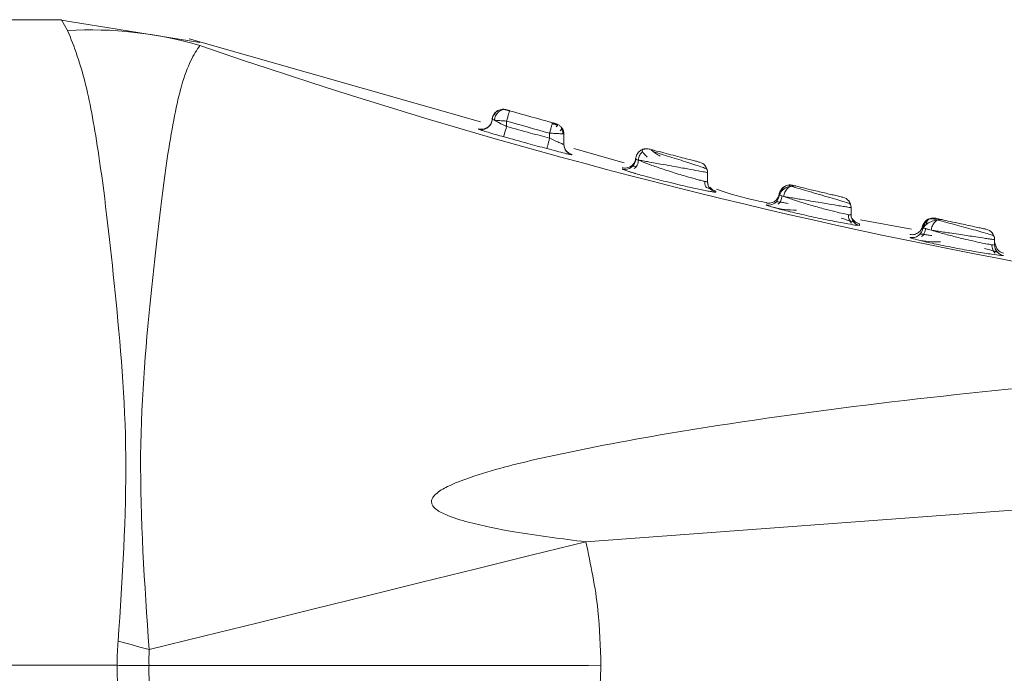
# Model space of a CAD drawing. Header units: millimetres. Extents: x -453 to 1924, y -67 to 428.
# Tile 66 of 88: x 1043 to 1057, y 162 to 171. Entities that reach past the tile are written whole.
import ezdxf

# ---------------------------------------------------------------- set-up
doc = ezdxf.new("R2010")
doc.units = ezdxf.units.MM

# ---------------------------------------------------------------- blocks, each defined once
blk = doc.blocks.new('Drawing View6')
at = {"color": 7, "linetype": 'Continuous', "lineweight": 18}
for p, q in [((-700.655, -41.85), (-712.655, -41.85)), ((-698.729, -42.167), (-700.686, -41.85)), ((-700.57, -42.002), (-700.655, -41.85)), ((-694.818, -43.275), (-698.879, -42.116)), ((-698.727, -42.209), (-698.727, -42.209)), ((-694.509, -43.105), (-694.524, -43.102)), ((-694.483, -43.103), (-694.486, -43.102)), ((-694.464, -43.104), (-694.463, -43.105)), ((-694.464, -43.106), (-694.456, -43.107)), ((-694.461, -43.109), (-694.464, -43.108)), ((-694.415, -43.126), (-694.413, -43.119)), ((-694.409, -43.124), (-694.415, -43.123)), ((-694.66, -43.27), (-694.655, -43.24)), ((-694.651, -43.231), (-694.655, -43.242)), ((-694.651, -43.242), (-694.645, -43.244)), ((-694.455, -43.263), (-694.455, -43.338)), ((-693.764, -43.302), (-693.767, -43.301)), ((-693.742, -43.312), (-693.753, -43.307)), ((-693.752, -43.305), (-693.752, -43.305)), ((-693.855, -43.432), (-693.855, -43.502)), ((-693.67, -43.443), (-693.655, -43.446)), ((-693.655, -43.446), (-693.655, -43.589)), ((-693.624, -43.676), (-693.647, -43.636)), ((-693.624, -43.676), (-693.647, -43.636)), ((-693.543, -43.734), (-693.543, -43.73)), ((-692.817, -43.847), (-693.519, -43.646)), ((-692.842, -43.932), (-692.842, -43.932)), ((-692.653, -43.996), (-692.75, -43.967)), ((-691.655, -43.98), (-691.655, -44.108)), ((-691.655, -44.108), (-691.655, -44.095)), ((-691.646, -44.155), (-691.655, -44.108)), ((-690.48, -44.169), (-690.52, -44.16)), ((-690.47, -44.158), (-690.463, -44.16)), ((-691.539, -44.254), (-691.54, -44.239)), ((-690.838, -44.432), (-690.838, -44.432)), ((-689.655, -44.47), (-689.655, -44.572)), ((-689.655, -44.572), (-689.655, -44.553)), ((-689.621, -44.643), (-689.646, -44.621)), ((-689.573, -44.716), (-689.536, -44.718)), ((-689.536, -44.718), (-689.536, -44.696)), ((-688.813, -44.768), (-689.525, -44.638)), ((-688.535, -44.618), (-688.586, -44.633)), ((-688.475, -44.621), (-688.581, -44.631)), ((-688.442, -44.642), (-688.518, -44.626)), ((-688.474, -44.619), (-688.479, -44.618)), ((-688.655, -44.752), (-688.658, -44.731)), ((-688.613, -44.765), (-688.576, -44.774)), ((-688.834, -44.886), (-688.834, -44.886)), ((-687.655, -44.917), (-687.655, -44.99)), ((-687.655, -44.953), (-687.62, -45.052)), ((-687.655, -44.99), (-687.655, -44.961)), ((-687.642, -45.041), (-687.646, -45.039)), ((-687.57, -45.137), (-687.532, -45.137)), ((-687.532, -45.137), (-687.532, -45.137)), ((-678.155, -48.005), (-693.349, -49.128)), ((-712.655, -50.849), (-699.881, -50.849))]:
    blk.add_line(p, q, dxfattribs=at)
at = {"color": 7, "linetype": 'Continuous', "lineweight": 18, "flags": 128}
for points in [[(-694.521, -43.1), (-694.497, -43.099), (-694.464, -43.104)], [(-694.495, -43.483), (-694.494, -43.479), (-694.491, -43.47), (-694.488, -43.457), (-694.483, -43.439), (-694.477, -43.417), (-694.47, -43.392), (-694.462, -43.366), (-694.455, -43.338)], [(-693.894, -43.647), (-693.893, -43.643), (-693.89, -43.635), (-693.887, -43.621), (-693.882, -43.603), (-693.876, -43.581), (-693.869, -43.557), (-693.862, -43.53), (-693.855, -43.502)], [(-693.647, -43.636), (-693.653, -43.613), (-693.655, -43.589)], [(-690.481, -44.169), (-690.455, -44.165), (-690.426, -44.169)], [(-691.617, -44.207), (-691.622, -44.201), (-691.628, -44.194)], [(-689.655, -44.47), (-689.657, -44.445), (-689.662, -44.423)], [(-687.655, -44.917), (-687.657, -44.892), (-687.663, -44.868)], [(-699.436, -50.63), (-698.676, -50.443), (-697.916, -50.255), (-697.156, -50.068), (-696.395, -49.88), (-695.634, -49.692), (-694.872, -49.504), (-694.111, -49.316), (-693.349, -49.128)]]:
    blk.add_lwpolyline(points, dxfattribs=at)
at = {"color": 7, "linetype": 'Continuous', "lineweight": 18}
for centre, radius, start, end in [((-700.248, -47.423), 5.431, 73.7433, 93.3999), ((-672.697, 33.009), 79.595, 250.91073, 266.068), ((-666.97, 53.042), 100, 254.07145, 254.4281), ((-694.805, -43.232), 0.15, 254.1954, 345.2267), ((-666.97, 53.042), 100.15, 254.07145, 254.4281), ((-693.505, -43.589), 0.15, 180.0126, 209.1714), ((-693.505, -43.589), 0.15, 209.1864, 255.0952), ((-692.805, -43.787), 0.15, 255.7021, 357.8504), ((-691.805, -43.98), 0.15, 360, 75.6421), ((-691.505, -44.108), 0.15, 180.0004, 206.6311), ((-690.805, -44.285), 0.15, 257.1479, 356.4955), ((-689.805, -44.47), 0.15, 360, 76.8202), ((-689.505, -44.572), 0.15, 180.0064, 258.0251), ((-688.506, -44.765), 0.15, 77.5849, 167.0421), ((-688.805, -44.738), 0.15, 258.6302, 354.8555), ((-687.805, -44.917), 0.15, 360, 77.9926), ((-687.505, -44.99), 0.15, 180.0075, 259.4971), ((-743.997, -209.553), 165.052, 74.337, 74.49185)]:
    blk.add_arc(centre, radius, start, end, dxfattribs=at)
for points, knots in [([(-699.866, -50.511), (-699.809, -49.64), (-699.696, -47.913), (-699.906, -45.595), (-700.099, -43.899), (-700.326, -42.613), (-700.48, -42.226), (-700.57, -42.002)], [0, 0, 0, 0, 0.215496, 0.427053, 0.635274, 0.788728, 1, 1, 1, 1]), ([(-699.436, -50.63), (-699.498, -49.713), (-699.621, -47.905), (-699.398, -45.488), (-699.198, -43.773), (-698.963, -42.565), (-698.813, -42.339), (-698.727, -42.209)], [0, 0, 0, 0, 0.215583, 0.424685, 0.63353, 0.789403, 1, 1, 1, 1]), ([(-694.655, -43.24), (-694.654, -43.23), (-694.651, -43.209), (-694.639, -43.178), (-694.619, -43.149), (-694.593, -43.125), (-694.561, -43.108), (-694.538, -43.103), (-694.527, -43.1)], [0, 0, 0, 0, 0.149286, 0.310346, 0.480337, 0.655173, 0.830009, 1, 1, 1, 1]), ([(-694.591, -43.127), (-694.6, -43.135), (-694.619, -43.151), (-694.638, -43.181), (-694.65, -43.212), (-694.652, -43.234), (-694.653, -43.244)], [0, 0, 0, 0, 0.267472, 0.527266, 0.772918, 1, 1, 1, 1]), ([(-694.527, -43.1), (-694.539, -43.103), (-694.562, -43.108), (-694.592, -43.127), (-694.617, -43.152), (-694.626, -43.173), (-694.631, -43.184)], [0, 0, 0, 0, 0.241254, 0.493089, 0.748528, 1, 1, 1, 1]), ([(-694.624, -43.251), (-694.623, -43.241), (-694.62, -43.22), (-694.608, -43.188), (-694.59, -43.159), (-694.567, -43.133), (-694.539, -43.115), (-694.51, -43.104), (-694.482, -43.101), (-694.464, -43.105), (-694.456, -43.107)], [0, 0, 0, 0, 0.113774, 0.236652, 0.366448, 0.500002, 0.633556, 0.763352, 0.886228, 1, 1, 1, 1]), ([(-694.527, -43.1), (-694.516, -43.099), (-694.495, -43.097), (-694.474, -43.102), (-694.464, -43.104)], [0, 0, 0, 0, 0.518969, 1, 1, 1, 1]), ([(-694.456, -43.107), (-694.458, -43.106), (-694.463, -43.105), (-694.464, -43.105), (-694.464, -43.104)], [0, 0, 0, 0, 0.5566588, 1, 1, 1, 1]), ([(-694.413, -43.119), (-694.417, -43.118), (-694.425, -43.116), (-694.436, -43.112), (-694.447, -43.109), (-694.453, -43.108), (-694.456, -43.107)], [0, 0, 0, 0, 0.230799, 0.45919, 0.732023, 1, 1, 1, 1]), ([(-694.655, -43.234), (-694.656, -43.244), (-694.658, -43.265), (-694.671, -43.296), (-694.69, -43.326), (-694.717, -43.35), (-694.749, -43.367), (-694.783, -43.376), (-694.816, -43.378), (-694.837, -43.373), (-694.847, -43.371)], [0, 0, 0, 0, 0.113729, 0.236596, 0.366411, 0.5, 0.633589, 0.763404, 0.886271, 1, 1, 1, 1]), ([(-694.624, -43.251), (-694.633, -43.248), (-694.647, -43.243), (-694.65, -43.242), (-694.651, -43.242)], [0, 0, 0, 0, 0.6615532, 1, 1, 1, 1]), ([(-694.624, -43.251), (-694.614, -43.257), (-694.591, -43.269), (-694.556, -43.287), (-694.53, -43.301), (-694.502, -43.315), (-694.475, -43.328), (-694.455, -43.338)], [0, 0, 0, 0, 0.2497197, 0.544545, 0.5985125, 0.6925505, 1, 1, 1, 1]), ([(-694.455, -43.338), (-694.343, -43.369), (-694.143, -43.424), (-693.943, -43.478), (-693.855, -43.502)], [0, 0, 0, 0, 0.558056, 1, 1, 1, 1]), ([(-693.74, -43.323), (-693.746, -43.321), (-693.757, -43.318), (-693.778, -43.311), (-693.8, -43.305), (-693.815, -43.3), (-693.822, -43.298)], [0, 0, 0, 0, 0.25479, 0.506105, 0.754294, 1, 1, 1, 1]), ([(-693.818, -43.299), (-693.818, -43.299), (-693.815, -43.289), (-693.814, -43.288), (-693.814, -43.288)], [0, 0, 0, 0, 0.0213255, 1, 1, 1, 1]), ([(-693.773, -43.299), (-693.774, -43.299), (-693.777, -43.298), (-693.784, -43.296), (-693.793, -43.294), (-693.803, -43.291), (-693.811, -43.289), (-693.814, -43.288)], [0, 0, 0, 0, 0.105991, 0.333803, 0.551339, 0.769735, 1, 1, 1, 1]), ([(-693.773, -43.3), (-693.771, -43.3), (-693.765, -43.301), (-693.757, -43.305), (-693.749, -43.31), (-693.744, -43.318), (-693.746, -43.33), (-693.758, -43.338), (-693.764, -43.343)], [0, 0, 0, 0, 0.05159, 0.174567, 0.301114, 0.43228, 0.708141, 1, 1, 1, 1]), ([(-693.709, -43.333), (-693.713, -43.329), (-693.728, -43.314), (-693.749, -43.307), (-693.764, -43.302)], [0, 0, 0, 0, 0.247484, 1, 1, 1, 1]), ([(-693.71, -43.401), (-693.703, -43.395), (-693.69, -43.383), (-693.685, -43.366), (-693.69, -43.348), (-693.703, -43.337), (-693.708, -43.332)], [0, 0, 0, 0, 0.29164, 0.563303, 0.818704, 1, 1, 1, 1]), ([(-693.655, -43.446), (-693.656, -43.43), (-693.66, -43.398), (-693.676, -43.364), (-693.69, -43.35), (-693.693, -43.348)], [0, 0, 0, 0, 0.449107, 0.898213, 1, 1, 1, 1]), ([(-694.846, -43.372), (-694.846, -43.371), (-694.846, -43.37), (-694.846, -43.373), (-694.846, -43.376)], [0, 0, 0, 0, 0.119604, 1, 1, 1, 1]), ([(-694.846, -43.376), (-694.844, -43.377), (-694.841, -43.379), (-694.819, -43.386), (-694.809, -43.389)], [0, 0, 0, 0, 0.573704, 1, 1, 1, 1]), ([(-694.809, -43.389), (-694.804, -43.391), (-694.784, -43.398), (-694.714, -43.42), (-694.609, -43.45), (-694.531, -43.472), (-694.495, -43.483)], [0, 0, 0, 0, 0.101941, 0.403347, 0.72158, 1, 1, 1, 1]), ([(-694.495, -43.483), (-694.383, -43.513), (-694.183, -43.569), (-693.982, -43.623), (-693.894, -43.647)], [0, 0, 0, 0, 0.558055, 1, 1, 1, 1]), ([(-693.67, -43.443), (-693.67, -43.434), (-693.67, -43.414), (-693.678, -43.387), (-693.686, -43.371), (-693.69, -43.363)], [0, 0, 0, 0, 0.330482, 0.678172, 1, 1, 1, 1]), ([(-693.855, -43.502), (-693.828, -43.515), (-693.776, -43.539), (-693.719, -43.564), (-693.683, -43.579), (-693.66, -43.588), (-693.656, -43.588), (-693.655, -43.589)], [0, 0, 0, 0, 0.268651, 0.518505, 0.657801, 0.816403, 1, 1, 1, 1]), ([(-693.894, -43.647), (-693.847, -43.659), (-693.755, -43.684), (-693.655, -43.709), (-693.592, -43.724), (-693.552, -43.733), (-693.546, -43.733), (-693.543, -43.734)], [0, 0, 0, 0, 0.261453, 0.508983, 0.649421, 0.811251, 1, 1, 1, 1]), ([(-693.542, -43.73), (-693.558, -43.725), (-693.589, -43.713), (-693.612, -43.689), (-693.624, -43.676)], [0, 0, 0, 0, 0.486024, 1, 1, 1, 1]), ([(-692.655, -43.793), (-692.653, -43.781), (-692.651, -43.757), (-692.637, -43.724), (-692.618, -43.698), (-692.595, -43.677), (-692.569, -43.661), (-692.538, -43.651), (-692.514, -43.647), (-692.502, -43.649), (-692.501, -43.649)], [0, 0, 0, 0, 0.157517, 0.306983, 0.445338, 0.571023, 0.698549, 0.838664, 0.989533, 1, 1, 1, 1]), ([(-692.561, -43.689), (-692.568, -43.696), (-692.583, -43.71), (-692.601, -43.738), (-692.615, -43.772), (-692.617, -43.797), (-692.618, -43.809)], [0, 0, 0, 0, 0.220067, 0.462731, 0.724706, 1, 1, 1, 1]), ([(-692.541, -43.654), (-692.55, -43.657), (-692.569, -43.664), (-692.566, -43.687), (-692.542, -43.719), (-692.511, -43.749), (-692.494, -43.764)], [0, 0, 0, 0, 0.2184254, 0.4703971, 0.7310055, 1, 1, 1, 1]), ([(-692.541, -43.654), (-692.537, -43.653), (-692.523, -43.648), (-692.497, -43.647), (-692.477, -43.651), (-692.467, -43.653)], [0, 0, 0, 0, 0.161259, 0.596528, 1, 1, 1, 1]), ([(-691.767, -43.835), (-691.769, -43.835), (-691.771, -43.834), (-691.798, -43.827), (-691.849, -43.814), (-691.931, -43.793), (-692.039, -43.765), (-692.168, -43.731), (-692.311, -43.694), (-692.411, -43.668), (-692.459, -43.655), (-692.464, -43.654), (-692.467, -43.653)], [0, 0, 0, 0, 0.05889, 0.131984, 0.227373, 0.317308, 0.424713, 0.545782, 0.670567, 0.834795, 0.917467, 1, 1, 1, 1]), ([(-692.313, -43.754), (-692.335, -43.74), (-692.378, -43.714), (-692.42, -43.683), (-692.441, -43.664), (-692.439, -43.663), (-692.439, -43.663)], [0, 0, 0, 0, 0.298046, 0.586209, 0.860592, 1, 1, 1, 1]), ([(-691.661, -43.938), (-691.666, -43.933), (-691.676, -43.925), (-691.743, -43.9), (-691.84, -43.868), (-691.958, -43.83), (-692.087, -43.79), (-692.213, -43.75), (-692.33, -43.713), (-692.39, -43.694), (-692.419, -43.684)], [0, 0, 0, 0, 0.132225, 0.26258, 0.390831, 0.516895, 0.640807, 0.762636, 0.882396, 1, 1, 1, 1]), ([(-692.655, -43.773), (-692.656, -43.783), (-692.658, -43.804), (-692.669, -43.836), (-692.688, -43.865), (-692.714, -43.89), (-692.746, -43.908), (-692.779, -43.917), (-692.812, -43.92), (-692.833, -43.915), (-692.843, -43.913)], [0, 0, 0, 0, 0.113822, 0.236712, 0.366489, 0.500005, 0.63352, 0.763294, 0.886181, 1, 1, 1, 1]), ([(-692.649, -43.897), (-692.649, -43.897), (-692.667, -43.893), (-692.686, -43.891), (-692.694, -43.892), (-692.697, -43.893)], [0, 0, 0, 0, 0.0155096, 0.5306188, 1, 1, 1, 1]), ([(-692.617, -43.805), (-692.618, -43.818), (-692.62, -43.843), (-692.634, -43.876), (-692.652, -43.905), (-692.668, -43.919), (-692.675, -43.925)], [0, 0, 0, 0, 0.275, 0.536907, 0.779688, 1, 1, 1, 1]), ([(-692.655, -43.793), (-692.654, -43.793), (-692.652, -43.796), (-692.619, -43.804), (-692.528, -43.846), (-692.369, -43.902), (-692.203, -43.957), (-692.064, -44.001), (-691.935, -44.039), (-691.821, -44.071), (-691.737, -44.093), (-691.69, -44.104), (-691.66, -44.109), (-691.656, -44.108), (-691.655, -44.108)], [0, 0, 0, 0, 0.0378839, 0.1166562, 0.2348376, 0.3589194, 0.4901213, 0.5622963, 0.6299908, 0.7516343, 0.8156266, 0.8782277, 0.9396207, 1, 1, 1, 1]), ([(-691.655, -43.98), (-691.657, -43.98), (-691.661, -43.979), (-691.701, -43.972), (-691.784, -43.957), (-691.905, -43.935), (-692.036, -43.911), (-692.165, -43.888), (-692.297, -43.864), (-692.417, -43.842), (-692.515, -43.824), (-692.593, -43.809), (-692.645, -43.803), (-692.651, -43.796), (-692.655, -43.793)], [0, 0, 0, 0, 0.065832, 0.132704, 0.235989, 0.351358, 0.415251, 0.503915, 0.599976, 0.669222, 0.755303, 0.834588, 0.917484, 1, 1, 1, 1]), ([(-692.842, -43.932), (-692.835, -43.937), (-692.824, -43.943), (-692.768, -43.961), (-692.748, -43.967)], [0, 0, 0, 0, 0.640124, 1, 1, 1, 1]), ([(-692.748, -43.967), (-692.723, -43.975), (-692.695, -43.984), (-692.631, -44.002), (-692.553, -44.025), (-692.405, -44.064), (-692.235, -44.107), (-692.069, -44.147), (-691.902, -44.185), (-691.785, -44.211), (-691.732, -44.221), (-691.731, -44.222)], [0, 0, 0, 0, 0.112652, 0.126212, 0.237314, 0.370015, 0.549417, 0.675816, 0.792701, 0.99686, 1, 1, 1, 1]), ([(-691.671, -44.189), (-691.675, -44.183), (-691.684, -44.168), (-691.693, -44.138), (-691.693, -44.113), (-691.693, -44.1)], [0, 0, 0, 0, 0.2238259, 0.6024936, 1, 1, 1, 1]), ([(-691.616, -44.208), (-691.617, -44.207), (-691.63, -44.196), (-691.642, -44.177), (-691.645, -44.158), (-691.646, -44.155)], [0, 0, 0, 0, 0.0511772, 0.8809558, 1, 1, 1, 1]), ([(-690.655, -44.294), (-690.654, -44.285), (-690.651, -44.264), (-690.639, -44.234), (-690.621, -44.206), (-690.595, -44.182), (-690.565, -44.165), (-690.533, -44.155), (-690.5, -44.152), (-690.48, -44.156), (-690.47, -44.158)], [0, 0, 0, 0, 0.11449, 0.237535, 0.367026, 0.499999, 0.632972, 0.762464, 0.885509, 1, 1, 1, 1]), ([(-690.48, -44.169), (-690.502, -44.173), (-690.546, -44.181), (-690.6, -44.214), (-690.638, -44.256), (-690.647, -44.287), (-690.651, -44.301)], [0, 0, 0, 0, 0.244465, 0.500345, 0.755616, 1, 1, 1, 1]), ([(-690.534, -44.156), (-690.545, -44.159), (-690.567, -44.165), (-690.594, -44.185), (-690.615, -44.211), (-690.621, -44.232), (-690.624, -44.243)], [0, 0, 0, 0, 0.239996, 0.490148, 0.745302, 1, 1, 1, 1]), ([(-690.592, -44.314), (-690.591, -44.304), (-690.589, -44.283), (-690.578, -44.252), (-690.561, -44.223), (-690.538, -44.197), (-690.511, -44.179), (-690.481, -44.168), (-690.453, -44.164), (-690.435, -44.167), (-690.426, -44.168)], [0, 0, 0, 0, 0.114126, 0.237091, 0.366746, 0.500021, 0.633293, 0.762938, 0.88589, 1, 1, 1, 1]), ([(-689.662, -44.425), (-689.668, -44.42), (-689.68, -44.412), (-689.763, -44.384), (-689.88, -44.349), (-690.021, -44.309), (-690.168, -44.266), (-690.305, -44.227), (-690.422, -44.192), (-690.468, -44.177), (-690.491, -44.17)], [0, 0, 0, 0, 0.132292, 0.262646, 0.390849, 0.516885, 0.640812, 0.762689, 0.882479, 1, 1, 1, 1]), ([(-690.47, -44.158), (-690.471, -44.157), (-690.474, -44.157), (-690.471, -44.158), (-690.47, -44.158)], [0, 0, 0, 0, 0.555969, 1, 1, 1, 1]), ([(-690.463, -44.16), (-690.461, -44.16), (-690.457, -44.161), (-690.437, -44.166), (-690.426, -44.169)], [0, 0, 0, 0, 0.412026, 1, 1, 1, 1]), ([(-689.77, -44.324), (-689.771, -44.324), (-689.773, -44.324), (-689.792, -44.319), (-689.832, -44.31), (-689.897, -44.295), (-689.98, -44.275), (-690.072, -44.253), (-690.192, -44.225), (-690.329, -44.192), (-690.394, -44.176), (-690.426, -44.168)], [0, 0, 0, 0, 0.060974, 0.134031, 0.226048, 0.34221, 0.435268, 0.540822, 0.65477, 0.828002, 1, 1, 1, 1]), ([(-691.731, -44.222), (-691.703, -44.227), (-691.645, -44.239), (-691.585, -44.25), (-691.546, -44.255), (-691.542, -44.254), (-691.539, -44.254)], [0, 0, 0, 0, 0.251113, 0.505264, 0.754843, 1, 1, 1, 1]), ([(-691.615, -44.209), (-691.619, -44.208), (-691.626, -44.204), (-691.649, -44.197), (-691.67, -44.19), (-691.671, -44.189)], [0, 0, 0, 0, 0.487166, 0.968224, 1, 1, 1, 1]), ([(-691.539, -44.239), (-691.555, -44.233), (-691.587, -44.223), (-691.611, -44.198), (-691.623, -44.185)], [0, 0, 0, 0, 0.485471, 1, 1, 1, 1]), ([(-691.539, -44.254), (-691.555, -44.249), (-691.584, -44.239), (-691.606, -44.218), (-691.616, -44.208)], [0, 0, 0, 0, 0.538988, 1, 1, 1, 1]), ([(-690.832, -44.399), (-690.879, -44.39), (-691.117, -44.349), (-691.348, -44.274), (-691.532, -44.213)], [0, 0, 0, 0, 0.198616, 1, 1, 1, 1]), ([(-690.655, -44.266), (-690.656, -44.278), (-690.659, -44.301), (-690.673, -44.333), (-690.692, -44.359), (-690.715, -44.379), (-690.741, -44.395), (-690.771, -44.405), (-690.805, -44.41), (-690.828, -44.406), (-690.84, -44.404)], [0, 0, 0, 0, 0.136997, 0.267594, 0.389104, 0.5, 0.610896, 0.732407, 0.863003, 1, 1, 1, 1]), ([(-690.617, -44.303), (-690.618, -44.315), (-690.62, -44.34), (-690.634, -44.373), (-690.651, -44.401), (-690.666, -44.415), (-690.674, -44.421)], [0, 0, 0, 0, 0.274767, 0.536455, 0.779273, 1, 1, 1, 1]), ([(-690.592, -44.314), (-690.61, -44.309), (-690.646, -44.299), (-690.652, -44.296), (-690.655, -44.294)], [0, 0, 0, 0, 0.499024, 1, 1, 1, 1]), ([(-690.838, -44.432), (-690.829, -44.436), (-690.812, -44.446), (-690.709, -44.474), (-690.657, -44.488)], [0, 0, 0, 0, 0.505253, 1, 1, 1, 1]), ([(-690.531, -44.412), (-690.555, -44.408), (-690.601, -44.399), (-690.652, -44.391), (-690.686, -44.387), (-690.692, -44.388), (-690.695, -44.389)], [0, 0, 0, 0, 0.2550275, 0.5104032, 0.7665473, 1, 1, 1, 1]), ([(-690.592, -44.314), (-690.563, -44.325), (-690.502, -44.347), (-690.355, -44.394), (-690.178, -44.447), (-689.997, -44.496), (-689.848, -44.534), (-689.738, -44.559), (-689.668, -44.573), (-689.659, -44.572), (-689.655, -44.572)], [0, 0, 0, 0, 0.117871, 0.245763, 0.395767, 0.530728, 0.660259, 0.774453, 0.8886, 1, 1, 1, 1]), ([(-689.655, -44.47), (-689.657, -44.47), (-689.661, -44.469), (-689.699, -44.463), (-689.76, -44.453), (-689.858, -44.437), (-689.981, -44.416), (-690.121, -44.393), (-690.244, -44.373), (-690.355, -44.354), (-690.45, -44.338), (-690.532, -44.324), (-690.573, -44.318), (-690.592, -44.314)], [0, 0, 0, 0, 0.080913, 0.164987, 0.252315, 0.342981, 0.476044, 0.563968, 0.668503, 0.754691, 0.829237, 0.918078, 1, 1, 1, 1]), ([(-690.741, -44.465), (-690.689, -44.477), (-690.588, -44.499), (-690.471, -44.503), (-690.415, -44.504)], [0, 0, 0, 0, 0.524533, 1, 1, 1, 1]), ([(-690.657, -44.488), (-690.656, -44.488), (-690.607, -44.502), (-690.438, -44.543), (-690.179, -44.602), (-689.91, -44.657), (-689.687, -44.699), (-689.61, -44.711), (-689.573, -44.716)], [0, 0, 0, 0, 0.005956, 0.202049, 0.406582, 0.612103, 0.812688, 1, 1, 1, 1]), ([(-689.647, -44.685), (-689.653, -44.678), (-689.666, -44.664), (-689.682, -44.636), (-689.692, -44.603), (-689.692, -44.579), (-689.692, -44.566)], [0, 0, 0, 0, 0.220871, 0.463715, 0.725343, 1, 1, 1, 1]), ([(-689.617, -44.672), (-689.62, -44.67), (-689.627, -44.668), (-689.664, -44.656), (-689.719, -44.639), (-689.77, -44.623), (-689.795, -44.615)], [0, 0, 0, 0, 0.235851, 0.49353, 0.748256, 1, 1, 1, 1]), ([(-689.535, -44.696), (-689.551, -44.691), (-689.585, -44.681), (-689.609, -44.656), (-689.622, -44.643)], [0, 0, 0, 0, 0.484897, 1, 1, 1, 1]), ([(-688.655, -44.709), (-688.657, -44.721), (-688.66, -44.743), (-688.679, -44.782), (-688.713, -44.821), (-688.76, -44.842), (-688.803, -44.848), (-688.825, -44.845), (-688.837, -44.843)], [0, 0, 0, 0, 0.136954, 0.267626, 0.5, 0.732374, 0.863046, 1, 1, 1, 1]), ([(-688.584, -44.632), (-688.593, -44.638), (-688.612, -44.65), (-688.634, -44.675), (-688.651, -44.702), (-688.656, -44.722), (-688.659, -44.732)], [0, 0, 0, 0, 0.265321, 0.523973, 0.77024, 1, 1, 1, 1]), ([(-688.655, -44.752), (-688.654, -44.742), (-688.651, -44.722), (-688.639, -44.693), (-688.62, -44.666), (-688.595, -44.643), (-688.566, -44.626), (-688.545, -44.621), (-688.535, -44.618)], [0, 0, 0, 0, 0.151885, 0.314466, 0.48505, 0.659937, 0.834824, 1, 1, 1, 1]), ([(-688.434, -44.64), (-688.459, -44.644), (-688.511, -44.65), (-688.577, -44.68), (-688.627, -44.719), (-688.641, -44.747), (-688.648, -44.761)], [0, 0, 0, 0, 0.23898, 0.491792, 0.748533, 1, 1, 1, 1]), ([(-688.589, -44.648), (-688.597, -44.654), (-688.612, -44.667), (-688.63, -44.694), (-688.644, -44.726), (-688.646, -44.749), (-688.648, -44.761)], [0, 0, 0, 0, 0.221755, 0.464769, 0.725978, 1, 1, 1, 1]), ([(-688.543, -44.62), (-688.553, -44.624), (-688.573, -44.631), (-688.598, -44.653), (-688.603, -44.68), (-688.606, -44.699)], [0, 0, 0, 0, 0.243649, 0.487532, 1, 1, 1, 1]), ([(-688.537, -44.784), (-688.536, -44.774), (-688.533, -44.753), (-688.523, -44.723), (-688.507, -44.694), (-688.487, -44.669), (-688.463, -44.65), (-688.438, -44.639), (-688.413, -44.634), (-688.398, -44.636), (-688.39, -44.637)], [0, 0, 0, 0, 0.114654, 0.237751, 0.367198, 0.500063, 0.632919, 0.762338, 0.885395, 1, 1, 1, 1]), ([(-688.479, -44.618), (-688.48, -44.618), (-688.482, -44.617), (-688.477, -44.618), (-688.474, -44.619)], [0, 0, 0, 0, 0.104705, 1, 1, 1, 1]), ([(-688.474, -44.619), (-688.469, -44.62), (-688.461, -44.622), (-688.413, -44.632), (-688.39, -44.637)], [0, 0, 0, 0, 0.522143, 1, 1, 1, 1]), ([(-687.663, -44.869), (-687.668, -44.865), (-687.679, -44.856), (-687.752, -44.833), (-687.854, -44.803), (-687.98, -44.769), (-688.115, -44.732), (-688.246, -44.697), (-688.364, -44.665), (-688.42, -44.649), (-688.447, -44.641)], [0, 0, 0, 0, 0.13238, 0.262853, 0.391222, 0.517434, 0.641463, 0.763294, 0.882858, 1, 1, 1, 1]), ([(-688.441, -44.641), (-688.433, -44.639), (-688.416, -44.634), (-688.399, -44.636), (-688.39, -44.637)], [0, 0, 0, 0, 0.462476, 1, 1, 1, 1]), ([(-687.773, -44.77), (-687.774, -44.77), (-687.776, -44.77), (-687.792, -44.766), (-687.827, -44.759), (-687.891, -44.745), (-687.993, -44.723), (-688.129, -44.694), (-688.278, -44.662), (-688.353, -44.645), (-688.39, -44.637)], [0, 0, 0, 0, 0.062202, 0.135737, 0.227017, 0.340978, 0.481272, 0.64725, 0.824568, 1, 1, 1, 1]), ([(-688.53, -44.86), (-688.553, -44.856), (-688.6, -44.848), (-688.65, -44.841), (-688.683, -44.837), (-688.689, -44.838), (-688.692, -44.839)], [0, 0, 0, 0, 0.254893, 0.510274, 0.766525, 1, 1, 1, 1]), ([(-688.617, -44.754), (-688.618, -44.767), (-688.62, -44.791), (-688.633, -44.824), (-688.65, -44.851), (-688.665, -44.866), (-688.672, -44.872)], [0, 0, 0, 0, 0.274582, 0.536108, 0.778961, 1, 1, 1, 1]), ([(-688.532, -44.785), (-688.567, -44.776), (-688.638, -44.758), (-688.649, -44.754), (-688.655, -44.752)], [0, 0, 0, 0, 0.501133, 1, 1, 1, 1]), ([(-688.532, -44.785), (-688.502, -44.794), (-688.429, -44.817), (-688.273, -44.859), (-688.104, -44.901), (-687.951, -44.937), (-687.826, -44.964), (-687.728, -44.982), (-687.666, -44.992), (-687.658, -44.991), (-687.655, -44.99)], [0, 0, 0, 0, 0.103498, 0.258662, 0.412509, 0.522336, 0.64949, 0.77121, 0.887895, 1, 1, 1, 1]), ([(-687.655, -44.917), (-687.657, -44.917), (-687.661, -44.916), (-687.693, -44.911), (-687.745, -44.904), (-687.828, -44.891), (-687.932, -44.875), (-688.05, -44.858), (-688.163, -44.841), (-688.273, -44.824), (-688.374, -44.809), (-688.46, -44.796), (-688.509, -44.788), (-688.532, -44.785)], [0, 0, 0, 0, 0.081863, 0.166352, 0.253534, 0.343472, 0.472825, 0.555787, 0.650793, 0.754358, 0.828991, 0.917965, 1, 1, 1, 1]), ([(-688.834, -44.886), (-688.825, -44.89), (-688.808, -44.899), (-688.705, -44.925), (-688.654, -44.937)], [0, 0, 0, 0, 0.507279, 1, 1, 1, 1]), ([(-688.73, -44.919), (-688.678, -44.929), (-688.578, -44.948), (-688.464, -44.948), (-688.41, -44.947)], [0, 0, 0, 0, 0.524646, 1, 1, 1, 1]), ([(-688.654, -44.937), (-688.652, -44.938), (-688.603, -44.95), (-688.434, -44.986), (-688.176, -45.038), (-687.909, -45.086), (-687.685, -45.122), (-687.608, -45.132), (-687.57, -45.137)], [0, 0, 0, 0, 0.007098, 0.203146, 0.406116, 0.610154, 0.810663, 1, 1, 1, 1]), ([(-687.655, -44.99), (-687.657, -44.991), (-687.659, -44.993), (-687.69, -44.988), (-687.697, -44.987)], [0, 0, 0, 0, 0.782625, 1, 1, 1, 1]), ([(-687.647, -45.103), (-687.653, -45.097), (-687.666, -45.083), (-687.681, -45.055), (-687.692, -45.022), (-687.692, -44.998), (-687.692, -44.986)], [0, 0, 0, 0, 0.221141, 0.464011, 0.725495, 1, 1, 1, 1]), ([(-687.619, -45.088), (-687.622, -45.087), (-687.628, -45.084), (-687.665, -45.074), (-687.719, -45.059), (-687.769, -45.044), (-687.794, -45.037)], [0, 0, 0, 0, 0.235511, 0.49311, 0.747917, 1, 1, 1, 1]), ([(-687.532, -45.103), (-687.548, -45.098), (-687.582, -45.089), (-687.608, -45.063), (-687.62, -45.05)], [0, 0, 0, 0, 0.484367, 1, 1, 1, 1]), ([(-678.155, -46.545), (-679.993, -46.581), (-683.769, -46.655), (-688.453, -47.067), (-691.893, -47.549), (-693.733, -47.896), (-694.762, -48.15), (-695.239, -48.333), (-695.412, -48.429), (-695.48, -48.503), (-695.501, -48.547), (-695.501, -48.591), (-695.481, -48.632), (-695.441, -48.672), (-695.38, -48.713), (-695.231, -48.785), (-694.885, -48.888), (-694.233, -49.015), (-693.684, -49.085), (-693.349, -49.128)], [0, 0, 0, 0, 0.277155, 0.569443, 0.709642, 0.801656, 0.852577, 0.869317, 0.879228, 0.882226, 0.884534, 0.88657, 0.888768, 0.891502, 0.895083, 0.899771, 0.916626, 0.949186, 1, 1, 1, 1]), ([(-693.349, -49.128), (-693.283, -49.444), (-693.163, -50.012), (-693.147, -50.592), (-693.14, -50.849)], [0, 0, 0, 0, 0.556738, 1, 1, 1, 1]), ([(-699.881, -50.849), (-699.88, -50.786), (-699.879, -50.673), (-699.87, -50.56), (-699.866, -50.511)], [0, 0, 0, 0, 0.558771, 1, 1, 1, 1]), ([(-699.436, -50.85), (-699.437, -50.808), (-699.437, -50.735), (-699.436, -50.662), (-699.436, -50.63)], [0, 0, 0, 0, 0.56272, 1, 1, 1, 1]), ([(-699.866, -51.188), (-699.871, -51.125), (-699.88, -51.012), (-699.881, -50.899), (-699.881, -50.849)], [0, 0, 0, 0, 0.561067, 1, 1, 1, 1]), ([(-699.881, -50.849), (-699.798, -50.85), (-699.65, -50.85), (-699.501, -50.85), (-699.436, -50.85)], [0, 0, 0, 0, 0.559994, 1, 1, 1, 1]), ([(-699.436, -51.068), (-699.436, -51.028), (-699.437, -50.955), (-699.437, -50.882), (-699.436, -50.85)], [0, 0, 0, 0, 0.5563326, 1, 1, 1, 1]), ([(-699.436, -50.85), (-698.262, -50.851), (-696.165, -50.853), (-694.065, -50.851), (-693.14, -50.849)], [0, 0, 0, 0, 0.560021, 1, 1, 1, 1]), ([(-693.14, -50.849), (-693.151, -51.176), (-693.171, -51.756), (-693.295, -52.323), (-693.349, -52.571)], [0, 0, 0, 0, 0.5628918, 1, 1, 1, 1])]:
    blk.add_open_spline(points, degree=3, knots=knots, dxfattribs=at)
for points in [[(-694.455, -43.263), (-694.449, -43.244), (-694.438, -43.206), (-694.425, -43.159), (-694.415, -43.125), (-694.414, -43.121), (-694.413, -43.119)], [(-694.455, -43.263), (-694.471, -43.262), (-694.505, -43.26), (-694.552, -43.257), (-694.594, -43.254), (-694.614, -43.252), (-694.624, -43.251)], [(-693.855, -43.432), (-693.849, -43.413), (-693.839, -43.375), (-693.826, -43.328), (-693.816, -43.294), (-693.815, -43.29), (-693.814, -43.288)], [(-693.655, -43.446), (-693.658, -43.445), (-693.664, -43.443), (-693.71, -43.439), (-693.776, -43.436), (-693.828, -43.433), (-693.855, -43.432)]]:
    blk.add_open_spline(points, degree=3, dxfattribs=at)

msp = doc.modelspace()

# ---------------------------------------------------------------- block references
at = {"color": 7, "linetype": 'Continuous', "lineweight": 18}
msp.add_blockref('Drawing View6', (1744.186, 212.958), dxfattribs=at)

doc.saveas('drawing.dxf')
